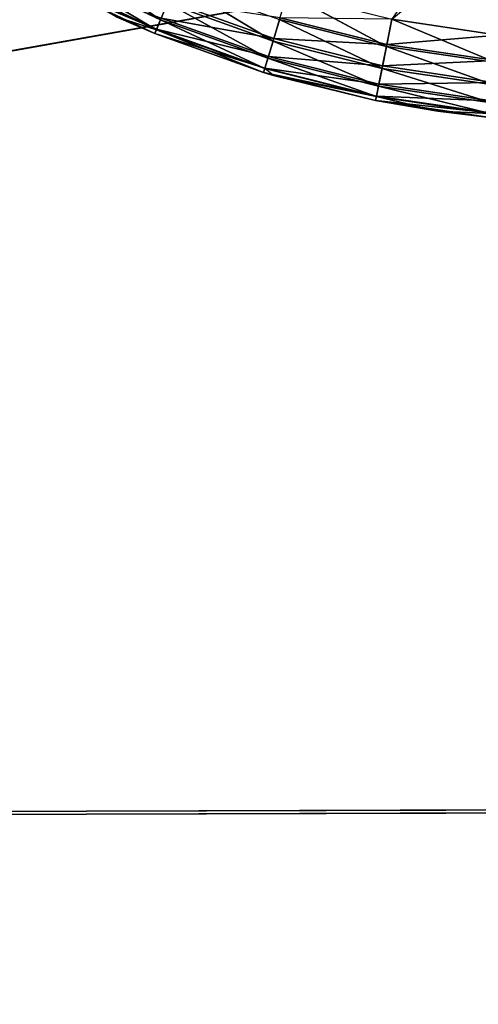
# Model space of a CAD drawing. Extents: x -629 to 424, y -11 to 55.
# Tile 222 of 256: x -258.06 to -255.29, y 15.08 to 21.02. Entities that reach past the tile are written whole.
import ezdxf

# ---------------------------------------------------------------- set-up
doc = ezdxf.new("R2010")
doc.units = 0
doc.header["$LTSCALE"] = 25.4
doc.layers.get('0').update_dxf_attribs({"color": 13, "linetype": 'CONTINUOUS'})

# ---------------------------------------------------------------- blocks, each defined once
blk = doc.blocks.new('IMBRIA-IV-9191-9192_STL_2')
at = {"color": 250}
for p, q in [((386.3348, 105.9513, 32.2826), (385.7484, 106.024, 32.6359)), ((386.3348, 105.9513, 32.2826), (385.7484, 106.024, 32.6359)), ((386.3348, 105.9513, 32.2826), (386.3741, 106.024, 32.4121)), ((386.3348, 105.9513, 32.2826), (386.3741, 106.024, 32.4121)), ((387.0187, 106.024, 32.2506), (386.3741, 106.024, 32.4121)), ((387.0187, 106.024, 32.2506), (386.3741, 106.024, 32.4121)), ((386.9923, 105.9513, 32.1179), (386.3741, 106.024, 32.4121)), ((386.9923, 105.9513, 32.1179), (386.3741, 106.024, 32.4121)), ((387.0187, 106.024, 32.2506), (386.4223, 106.0524, 32.5711)), ((387.0187, 106.024, 32.2506), (386.4223, 106.0524, 32.5711)), ((387.0187, 106.024, 32.2506), (386.9923, 105.9513, 32.1179)), ((387.0187, 106.024, 32.2506), (386.9923, 105.9513, 32.1179)), ((387.0511, 106.0524, 32.4136), (387.0187, 106.024, 32.2506)), ((387.0511, 106.0524, 32.4136), (387.0187, 106.024, 32.2506)), ((387.0187, 106.024, 32.2506), (387.6627, 105.9513, 32.0184)), ((387.0187, 106.024, 32.2506), (387.6627, 105.9513, 32.0184)), ((387.0187, 106.024, 32.2506), (387.676, 106.024, 32.1531)), ((387.0187, 106.024, 32.2506), (387.676, 106.024, 32.1531)), ((387.6923, 106.0524, 32.3185), (387.0511, 106.0524, 32.4136)), ((387.0511, 106.0524, 32.4136), (387.676, 106.024, 32.1531)), ((387.0511, 106.0524, 32.4136), (387.676, 106.024, 32.1531)), ((387.6923, 106.0524, 32.3185), (387.0511, 106.0524, 32.4136)), ((385.6552, 105.8386, 32.4107), (385.084, 105.9513, 32.8007)), ((385.6552, 105.8386, 32.4107), (385.084, 105.9513, 32.8007)), ((385.6552, 105.8386, 32.4107), (385.6967, 105.9513, 32.5109)), ((385.6552, 105.8386, 32.4107), (385.6967, 105.9513, 32.5109)), ((386.3348, 105.9513, 32.2826), (385.6967, 105.9513, 32.5109)), ((386.3348, 105.9513, 32.2826), (385.6967, 105.9513, 32.5109)), ((386.3033, 105.8386, 32.1788), (385.6967, 105.9513, 32.5109)), ((386.3033, 105.8386, 32.1788), (385.6967, 105.9513, 32.5109)), ((386.3033, 105.8386, 32.1788), (386.3348, 105.9513, 32.2826)), ((386.3033, 105.8386, 32.1788), (386.3348, 105.9513, 32.2826)), ((386.9923, 105.9513, 32.1179), (386.3348, 105.9513, 32.2826)), ((386.9923, 105.9513, 32.1179), (386.3348, 105.9513, 32.2826)), ((386.9711, 105.8386, 32.0115), (386.3348, 105.9513, 32.2826)), ((386.9711, 105.8386, 32.0115), (386.3348, 105.9513, 32.2826)), ((386.9923, 105.9513, 32.1179), (386.9711, 105.8386, 32.0115)), ((386.9923, 105.9513, 32.1179), (386.9711, 105.8386, 32.0115)), ((386.9923, 105.9513, 32.1179), (387.6521, 105.8386, 31.9105)), ((386.9923, 105.9513, 32.1179), (387.6521, 105.8386, 31.9105)), ((386.9923, 105.9513, 32.1179), (387.6627, 105.9513, 32.0184)), ((386.9923, 105.9513, 32.1179), (387.6627, 105.9513, 32.0184)), ((385.6552, 105.8386, 32.4107), (385.0328, 105.8386, 32.705)), ((385.6552, 105.8386, 32.4107), (385.0328, 105.8386, 32.705)), ((385.6301, 105.7073, 32.3503), (385.0328, 105.8386, 32.705)), ((385.6301, 105.7073, 32.3503), (385.0328, 105.8386, 32.705)), ((385.6301, 105.7073, 32.3503), (385.6552, 105.8386, 32.4107)), ((385.6301, 105.7073, 32.3503), (385.6552, 105.8386, 32.4107)), ((386.3033, 105.8386, 32.1788), (385.6552, 105.8386, 32.4107)), ((386.3033, 105.8386, 32.1788), (385.6552, 105.8386, 32.4107)), ((386.2843, 105.7073, 32.1162), (385.6552, 105.8386, 32.4107)), ((386.2843, 105.7073, 32.1162), (385.6552, 105.8386, 32.4107)), ((386.2843, 105.7073, 32.1162), (386.3033, 105.8386, 32.1788)), ((386.2843, 105.7073, 32.1162), (386.3033, 105.8386, 32.1788)), ((386.9711, 105.8386, 32.0115), (386.3033, 105.8386, 32.1788)), ((386.9711, 105.8386, 32.0115), (386.3033, 105.8386, 32.1788)), ((386.9583, 105.7073, 31.9473), (386.3033, 105.8386, 32.1788)), ((386.9583, 105.7073, 31.9473), (386.3033, 105.8386, 32.1788)), ((386.9711, 105.8386, 32.0115), (386.9583, 105.7073, 31.9473)), ((386.9711, 105.8386, 32.0115), (386.9583, 105.7073, 31.9473)), ((386.9711, 105.8386, 32.0115), (387.6457, 105.7073, 31.8454)), ((386.9711, 105.8386, 32.0115), (387.6457, 105.7073, 31.8454)), ((386.9711, 105.8386, 32.0115), (387.6521, 105.8386, 31.9105)), ((386.9711, 105.8386, 32.0115), (387.6521, 105.8386, 31.9105)), ((385.6301, 105.7073, 32.3503), (385.002, 105.7073, 32.6473)), ((385.6301, 105.7073, 32.3503), (385.002, 105.7073, 32.6473)), ((385.3882, 105.5524, 32.4288), (385.6301, 105.7073, 32.3503)), ((385.3882, 105.5524, 32.4288), (385.6301, 105.7073, 32.3503)), ((385.6207, 105.5524, 32.3275), (385.6301, 105.7073, 32.3503)), ((385.6207, 105.5524, 32.3275), (385.6301, 105.7073, 32.3503)), ((386.2843, 105.7073, 32.1162), (385.6301, 105.7073, 32.3503)), ((386.2772, 105.5524, 32.0926), (385.6301, 105.7073, 32.3503)), ((386.2843, 105.7073, 32.1162), (385.6301, 105.7073, 32.3503)), ((386.2772, 105.5524, 32.0926), (385.6301, 105.7073, 32.3503)), ((386.2772, 105.5524, 32.0926), (386.2843, 105.7073, 32.1162)), ((386.9583, 105.7073, 31.9473), (386.2843, 105.7073, 32.1162)), ((386.338, 105.5524, 32.0745), (386.2843, 105.7073, 32.1162)), ((386.9583, 105.7073, 31.9473), (386.2843, 105.7073, 32.1162)), ((386.338, 105.5524, 32.0745), (386.9583, 105.7073, 31.9473)), ((386.338, 105.5524, 32.0745), (386.9583, 105.7073, 31.9473)), ((386.9536, 105.5524, 31.9232), (386.9583, 105.7073, 31.9473)), ((386.9536, 105.5524, 31.9232), (386.9583, 105.7073, 31.9473)), ((387.3285, 105.5524, 31.859), (386.9583, 105.7073, 31.9473)), ((386.9583, 105.7073, 31.9473), (387.6457, 105.7073, 31.8454)), ((386.9583, 105.7073, 31.9473), (387.6457, 105.7073, 31.8454)), ((387.3285, 105.5524, 31.859), (386.9583, 105.7073, 31.9473)), ((387.3285, 105.5524, 31.859), (387.6457, 105.7073, 31.8454)), ((387.3285, 105.5524, 31.859), (387.6457, 105.7073, 31.8454)), ((385.6207, 105.5524, 32.3275), (385.3882, 105.5524, 32.4288)), ((385.6207, 92.0524, 32.3275), (385.3882, 105.5524, 32.4288)), ((385.6207, 105.5524, 32.3275), (385.3882, 105.5524, 32.4288)), ((385.6207, 92.0524, 32.3275), (385.3882, 105.5524, 32.4288)), ((386.2772, 105.5524, 32.0926), (385.6207, 105.5524, 32.3275)), ((386.2772, 92.0524, 32.0926), (385.6207, 105.5524, 32.3275)), ((386.2772, 105.5524, 32.0926), (385.6207, 105.5524, 32.3275)), ((386.2772, 92.0524, 32.0926), (385.6207, 105.5524, 32.3275)), ((385.6207, 92.0524, 32.3275), (385.6207, 105.5524, 32.3275)), ((385.6207, 92.0524, 32.3275), (385.6207, 105.5524, 32.3275)), ((386.338, 92.0524, 32.0745), (386.2772, 105.5524, 32.0926)), ((386.338, 105.5524, 32.0745), (386.2772, 105.5524, 32.0926)), ((386.338, 92.0524, 32.0745), (386.2772, 105.5524, 32.0926)), ((386.2772, 92.0524, 32.0926), (386.2772, 105.5524, 32.0926)), ((386.2772, 92.0524, 32.0926), (386.2772, 105.5524, 32.0926)), ((386.9536, 105.5524, 31.9232), (386.338, 105.5524, 32.0745)), ((386.9536, 92.0524, 31.9232), (386.338, 105.5524, 32.0745)), ((386.9536, 105.5524, 31.9232), (386.338, 105.5524, 32.0745)), ((386.9536, 92.0524, 31.9232), (386.338, 105.5524, 32.0745)), ((386.338, 92.0524, 32.0745), (386.338, 105.5524, 32.0745)), ((386.338, 92.0524, 32.0745), (386.338, 105.5524, 32.0745)), ((387.3285, 105.5524, 31.859), (386.9536, 105.5524, 31.9232)), ((387.3285, 92.0524, 31.859), (386.9536, 105.5524, 31.9232)), ((387.3285, 105.5524, 31.859), (386.9536, 105.5524, 31.9232)), ((387.3285, 92.0524, 31.859), (386.9536, 105.5524, 31.9232)), ((386.9536, 92.0524, 31.9232), (386.9536, 105.5524, 31.9232)), ((386.9536, 92.0524, 31.9232), (386.9536, 105.5524, 31.9232)), ((387.6432, 105.5524, 31.8209), (387.3285, 105.5524, 31.859)), ((387.6432, 92.0524, 31.8209), (387.3285, 105.5524, 31.859)), ((387.6432, 105.5524, 31.8209), (387.3285, 105.5524, 31.859)), ((387.6432, 92.0524, 31.8209), (387.3285, 105.5524, 31.859)), ((387.3285, 92.0524, 31.859), (387.3285, 105.5524, 31.859)), ((387.3285, 92.0524, 31.859), (387.3285, 105.5524, 31.859)), ((384.9904, 92.0524, 32.6257), (385.6316, 91.8862, 32.3538)), ((384.9904, 92.0524, 32.6257), (385.6316, 91.8862, 32.3538)), ((385.6207, 92.0524, 32.3275), (384.9904, 92.0524, 32.6257)), ((385.6207, 92.0524, 32.3275), (385.3882, 92.0524, 32.4288)), ((386.2772, 92.0524, 32.0926), (385.6207, 92.0524, 32.3275)), ((385.6207, 92.0524, 32.3275), (385.6316, 91.8862, 32.3538)), ((385.6207, 92.0524, 32.3275), (385.6316, 91.8862, 32.3538)), ((385.6207, 92.0524, 32.3275), (386.2855, 91.8862, 32.1199)), ((385.6207, 92.0524, 32.3275), (386.2855, 91.8862, 32.1199)), ((386.2772, 92.0524, 32.0926), (385.6207, 92.0524, 32.3275)), ((386.338, 92.0524, 32.0745), (386.2772, 92.0524, 32.0926)), ((386.2772, 92.0524, 32.0926), (386.2855, 91.8862, 32.1199)), ((386.2772, 92.0524, 32.0926), (386.2855, 91.8862, 32.1199)), ((386.2772, 92.0524, 32.0926), (386.9591, 91.8862, 31.9511)), ((386.2772, 92.0524, 32.0926), (386.9591, 91.8862, 31.9511)), ((386.9536, 92.0524, 31.9232), (386.2772, 92.0524, 32.0926)), ((386.9536, 92.0524, 31.9232), (386.338, 92.0524, 32.0745)), ((387.3285, 92.0524, 31.859), (386.9536, 92.0524, 31.9232)), ((386.9536, 92.0524, 31.9232), (386.9591, 91.8862, 31.9511)), ((386.9536, 92.0524, 31.9232), (386.9591, 91.8862, 31.9511)), ((386.9536, 92.0524, 31.9232), (387.6461, 91.8862, 31.8492)), ((386.9536, 92.0524, 31.9232), (387.6461, 91.8862, 31.8492)), ((387.6432, 92.0524, 31.8209), (386.9536, 92.0524, 31.9232)), ((387.6432, 92.0524, 31.8209), (387.3285, 92.0524, 31.859)), ((385.6316, 91.8862, 32.3538), (385.0038, 91.8862, 32.6507)), ((385.6316, 91.8862, 32.3538), (385.0038, 91.8862, 32.6507)), ((386.2855, 91.8862, 32.1199), (385.6316, 91.8862, 32.3538)), ((385.6316, 91.8862, 32.3538), (385.6594, 91.7509, 32.421)), ((385.6316, 91.8862, 32.3538), (385.6594, 91.7509, 32.421)), ((385.6316, 91.8862, 32.3538), (386.3066, 91.7509, 32.1895)), ((385.6316, 91.8862, 32.3538), (386.3066, 91.7509, 32.1895)), ((386.2855, 91.8862, 32.1199), (385.6316, 91.8862, 32.3538)), ((386.9591, 91.8862, 31.9511), (386.2855, 91.8862, 32.1199)), ((386.2855, 91.8862, 32.1199), (386.3066, 91.7509, 32.1895)), ((386.2855, 91.8862, 32.1199), (386.3066, 91.7509, 32.1895)), ((386.2855, 91.8862, 32.1199), (386.9733, 91.7509, 32.0225)), ((386.2855, 91.8862, 32.1199), (386.9733, 91.7509, 32.0225)), ((386.9591, 91.8862, 31.9511), (386.2855, 91.8862, 32.1199)), ((387.6461, 91.8862, 31.8492), (386.9591, 91.8862, 31.9511)), ((386.9591, 91.8862, 31.9511), (386.9733, 91.7509, 32.0225)), ((386.9591, 91.8862, 31.9511), (386.9733, 91.7509, 32.0225)), ((386.9591, 91.8862, 31.9511), (387.6532, 91.7509, 31.9216)), ((386.9591, 91.8862, 31.9511), (387.6532, 91.7509, 31.9216)), ((387.6461, 91.8862, 31.8492), (386.9591, 91.8862, 31.9511)), ((386.3066, 91.7509, 32.1895), (385.6594, 91.7509, 32.421)), ((385.6594, 91.7509, 32.421), (386.3393, 91.6424, 32.2973)), ((385.6594, 91.7509, 32.421), (386.3393, 91.6424, 32.2973)), ((386.3066, 91.7509, 32.1895), (385.6594, 91.7509, 32.421)), ((386.9733, 91.7509, 32.0225), (386.3066, 91.7509, 32.1895)), ((386.3066, 91.7509, 32.1895), (386.3393, 91.6424, 32.2973)), ((386.3066, 91.7509, 32.1895), (386.3393, 91.6424, 32.2973)), ((386.3066, 91.7509, 32.1895), (386.9953, 91.6424, 32.133)), ((386.3066, 91.7509, 32.1895), (386.9953, 91.6424, 32.133)), ((386.9733, 91.7509, 32.0225), (386.3066, 91.7509, 32.1895)), ((387.6532, 91.7509, 31.9216), (386.9733, 91.7509, 32.0225)), ((386.9733, 91.7509, 32.0225), (386.9953, 91.6424, 32.133)), ((386.9733, 91.7509, 32.0225), (386.9953, 91.6424, 32.133)), ((386.9733, 91.7509, 32.0225), (387.6642, 91.6424, 32.0337)), ((386.9733, 91.7509, 32.0225), (387.6642, 91.6424, 32.0337)), ((387.6532, 91.7509, 31.9216), (386.9733, 91.7509, 32.0225)), ((388.4478, 91.6565, 32.8808), (358.4625, 91.6565, 27.5475)), ((388.4478, 91.6565, 32.8808), (358.4625, 91.6565, 27.5475)), ((418.4622, 91.6565, 27.7141), (358.4625, 91.6565, 27.5475)), ((418.4622, 91.6565, 27.7141), (358.4625, 91.6565, 27.5475)), ((386.3393, 91.6424, 32.2973), (385.7025, 91.6424, 32.5251)), ((386.3393, 91.6424, 32.2973), (385.7025, 91.6424, 32.5251)), ((386.9953, 91.6424, 32.133), (386.3393, 91.6424, 32.2973)), ((386.3393, 91.6424, 32.2973), (386.3774, 91.577, 32.4229)), ((386.3393, 91.6424, 32.2973), (386.3774, 91.577, 32.4229)), ((386.3393, 91.6424, 32.2973), (387.0209, 91.577, 32.2617)), ((386.3393, 91.6424, 32.2973), (387.0209, 91.577, 32.2617)), ((386.9953, 91.6424, 32.133), (386.3393, 91.6424, 32.2973)), ((387.6642, 91.6424, 32.0337), (386.9953, 91.6424, 32.133)), ((386.9953, 91.6424, 32.133), (387.0209, 91.577, 32.2617)), ((386.9953, 91.6424, 32.133), (387.0209, 91.577, 32.2617)), ((386.9953, 91.6424, 32.133), (387.6771, 91.577, 32.1644)), ((386.9953, 91.6424, 32.133), (387.6771, 91.577, 32.1644)), ((387.6642, 91.6424, 32.0337), (386.9953, 91.6424, 32.133)), ((387.0209, 91.577, 32.2617), (386.3774, 91.577, 32.4229)), ((387.0209, 91.577, 32.2617), (386.3774, 91.577, 32.4229)), ((387.6771, 91.577, 32.1644), (387.0209, 91.577, 32.2617)), ((387.0209, 91.577, 32.2617), (387.0511, 91.5524, 32.4136)), ((387.0209, 91.577, 32.2617), (387.0511, 91.5524, 32.4136)), ((387.0209, 91.577, 32.2617), (387.6923, 91.5524, 32.3185)), ((387.0209, 91.577, 32.2617), (387.6923, 91.5524, 32.3185)), ((387.6771, 91.577, 32.1644), (387.0209, 91.577, 32.2617)), ((387.6923, 91.5524, 32.3185), (387.0511, 91.5524, 32.4136)), ((387.6923, 91.5524, 32.3185), (387.0511, 91.5524, 32.4136)), ((358.4624, 88.9157, 27.5658), (388.4478, 88.9157, 32.8808)), ((418.4622, 88.9157, 27.7324), (358.4624, 88.9157, 27.5658)), ((418.4622, 88.9157, 27.7324), (358.4624, 88.9157, 27.5658)), ((358.4624, 88.9157, 27.5658), (388.4478, 88.9157, 32.8808))]:
    blk.add_line(p, q, dxfattribs=at)
mesh = blk.add_polyface(dxfattribs=at)
corners = [(385.7484, 106.024, 32.6359), (386.3348, 105.9513, 32.2826), (385.6967, 105.9513, 32.5109)]
mesh.append_faces([[corners[k] for k in face] for face in [(0, 1, 2)]], dxfattribs={"color": 250})
mesh = blk.add_polyface(dxfattribs=at)
corners = [(385.7484, 106.024, 32.6359), (386.3741, 106.024, 32.4121), (386.3348, 105.9513, 32.2826)]
mesh.append_faces([[corners[k] for k in face] for face in [(0, 1, 2)]], dxfattribs={"color": 250})
mesh = blk.add_polyface(dxfattribs=at)
corners = [(386.3741, 106.024, 32.4121), (386.9923, 105.9513, 32.1179), (386.3348, 105.9513, 32.2826)]
mesh.append_faces([[corners[k] for k in face] for face in [(0, 1, 2)]], dxfattribs={"color": 250})
mesh = blk.add_polyface(dxfattribs=at)
corners = [(386.4223, 106.0524, 32.5711), (387.0187, 106.024, 32.2506), (386.3741, 106.024, 32.4121)]
mesh.append_faces([[corners[k] for k in face] for face in [(0, 1, 2)]], dxfattribs={"color": 250})
mesh = blk.add_polyface(dxfattribs=at)
corners = [(386.3741, 106.024, 32.4121), (387.0187, 106.024, 32.2506), (386.9923, 105.9513, 32.1179)]
mesh.append_faces([[corners[k] for k in face] for face in [(0, 1, 2)]], dxfattribs={"color": 250})
mesh = blk.add_polyface(dxfattribs=at)
corners = [(386.4223, 106.0524, 32.5711), (387.0511, 106.0524, 32.4136), (387.0187, 106.024, 32.2506)]
mesh.append_faces([[corners[k] for k in face] for face in [(0, 1, 2)]], dxfattribs={"color": 250})
mesh = blk.add_polyface(dxfattribs=at)
corners = [(387.0187, 106.024, 32.2506), (387.6627, 105.9513, 32.0184), (386.9923, 105.9513, 32.1179)]
mesh.append_faces([[corners[k] for k in face] for face in [(0, 1, 2)]], dxfattribs={"color": 250})
mesh = blk.add_polyface(dxfattribs=at)
corners = [(387.0511, 106.0524, 32.4136), (387.676, 106.024, 32.1531), (387.0187, 106.024, 32.2506)]
mesh.append_faces([[corners[k] for k in face] for face in [(0, 1, 2)]], dxfattribs={"color": 250})
mesh = blk.add_polyface(dxfattribs=at)
corners = [(387.0187, 106.024, 32.2506), (387.676, 106.024, 32.1531), (387.6627, 105.9513, 32.0184)]
mesh.append_faces([[corners[k] for k in face] for face in [(0, 1, 2)]], dxfattribs={"color": 250})
mesh = blk.add_polyface(dxfattribs=at)
corners = [(394.9447, 106.0524, 38.8917), (387.6923, 106.0524, 32.3185), (387.0511, 106.0524, 32.4136)]
mesh.append_faces([[corners[k] for k in face] for face in [(0, 1, 2)]], dxfattribs={"color": 250})
mesh = blk.add_polyface(dxfattribs=at)
corners = [(387.0511, 106.0524, 32.4136), (387.6923, 106.0524, 32.3185), (387.676, 106.024, 32.1531)]
mesh.append_faces([[corners[k] for k in face] for face in [(0, 1, 2)]], dxfattribs={"color": 250})
mesh = blk.add_polyface(dxfattribs=at)
corners = [(385.084, 105.9513, 32.8007), (385.6552, 105.8386, 32.4107), (385.0328, 105.8386, 32.705)]
mesh.append_faces([[corners[k] for k in face] for face in [(0, 1, 2)]], dxfattribs={"color": 250})
mesh = blk.add_polyface(dxfattribs=at)
corners = [(385.084, 105.9513, 32.8007), (385.6967, 105.9513, 32.5109), (385.6552, 105.8386, 32.4107)]
mesh.append_faces([[corners[k] for k in face] for face in [(0, 1, 2)]], dxfattribs={"color": 250})
mesh = blk.add_polyface(dxfattribs=at)
corners = [(385.6967, 105.9513, 32.5109), (386.3033, 105.8386, 32.1788), (385.6552, 105.8386, 32.4107)]
mesh.append_faces([[corners[k] for k in face] for face in [(0, 1, 2)]], dxfattribs={"color": 250})
mesh = blk.add_polyface(dxfattribs=at)
corners = [(385.6967, 105.9513, 32.5109), (386.3348, 105.9513, 32.2826), (386.3033, 105.8386, 32.1788)]
mesh.append_faces([[corners[k] for k in face] for face in [(0, 1, 2)]], dxfattribs={"color": 250})
mesh = blk.add_polyface(dxfattribs=at)
corners = [(386.9711, 105.8386, 32.0115), (386.3033, 105.8386, 32.1788), (386.3348, 105.9513, 32.2826)]
mesh.append_faces([[corners[k] for k in face] for face in [(0, 1, 2)]], dxfattribs={"color": 250})
mesh = blk.add_polyface(dxfattribs=at)
corners = [(386.9923, 105.9513, 32.1179), (386.9711, 105.8386, 32.0115), (386.3348, 105.9513, 32.2826)]
mesh.append_faces([[corners[k] for k in face] for face in [(0, 1, 2)]], dxfattribs={"color": 250})
mesh = blk.add_polyface(dxfattribs=at)
corners = [(387.6521, 105.8386, 31.9105), (386.9711, 105.8386, 32.0115), (386.9923, 105.9513, 32.1179)]
mesh.append_faces([[corners[k] for k in face] for face in [(0, 1, 2)]], dxfattribs={"color": 250})
mesh = blk.add_polyface(dxfattribs=at)
corners = [(387.6627, 105.9513, 32.0184), (387.6521, 105.8386, 31.9105), (386.9923, 105.9513, 32.1179)]
mesh.append_faces([[corners[k] for k in face] for face in [(0, 1, 2)]], dxfattribs={"color": 250})
mesh = blk.add_polyface(dxfattribs=at)
corners = [(385.6301, 105.7073, 32.3503), (385.002, 105.7073, 32.6473), (385.0328, 105.8386, 32.705)]
mesh.append_faces([[corners[k] for k in face] for face in [(0, 1, 2)]], dxfattribs={"color": 250})
mesh = blk.add_polyface(dxfattribs=at)
corners = [(385.6552, 105.8386, 32.4107), (385.6301, 105.7073, 32.3503), (385.0328, 105.8386, 32.705)]
mesh.append_faces([[corners[k] for k in face] for face in [(0, 1, 2)]], dxfattribs={"color": 250})
mesh = blk.add_polyface(dxfattribs=at)
corners = [(386.2843, 105.7073, 32.1162), (385.6301, 105.7073, 32.3503), (385.6552, 105.8386, 32.4107)]
mesh.append_faces([[corners[k] for k in face] for face in [(0, 1, 2)]], dxfattribs={"color": 250})
mesh = blk.add_polyface(dxfattribs=at)
corners = [(386.3033, 105.8386, 32.1788), (386.2843, 105.7073, 32.1162), (385.6552, 105.8386, 32.4107)]
mesh.append_faces([[corners[k] for k in face] for face in [(0, 1, 2)]], dxfattribs={"color": 250})
mesh = blk.add_polyface(dxfattribs=at)
corners = [(386.9583, 105.7073, 31.9473), (386.2843, 105.7073, 32.1162), (386.3033, 105.8386, 32.1788)]
mesh.append_faces([[corners[k] for k in face] for face in [(0, 1, 2)]], dxfattribs={"color": 250})
mesh = blk.add_polyface(dxfattribs=at)
corners = [(386.9711, 105.8386, 32.0115), (386.9583, 105.7073, 31.9473), (386.3033, 105.8386, 32.1788)]
mesh.append_faces([[corners[k] for k in face] for face in [(0, 1, 2)]], dxfattribs={"color": 250})
mesh = blk.add_polyface(dxfattribs=at)
corners = [(387.6457, 105.7073, 31.8454), (386.9583, 105.7073, 31.9473), (386.9711, 105.8386, 32.0115)]
mesh.append_faces([[corners[k] for k in face] for face in [(0, 1, 2)]], dxfattribs={"color": 250})
mesh = blk.add_polyface(dxfattribs=at)
corners = [(387.6521, 105.8386, 31.9105), (387.6457, 105.7073, 31.8454), (386.9711, 105.8386, 32.0115)]
mesh.append_faces([[corners[k] for k in face] for face in [(0, 1, 2)]], dxfattribs={"color": 250})
mesh = blk.add_polyface(dxfattribs=at)
corners = [(385.6301, 105.7073, 32.3503), (385.3882, 105.5524, 32.4288), (385.002, 105.7073, 32.6473)]
mesh.append_faces([[corners[k] for k in face] for face in [(0, 1, 2)]], dxfattribs={"color": 250})
mesh = blk.add_polyface(dxfattribs=at)
corners = [(385.6301, 105.7073, 32.3503), (385.6207, 105.5524, 32.3275), (385.3882, 105.5524, 32.4288)]
mesh.append_faces([[corners[k] for k in face] for face in [(0, 1, 2)]], dxfattribs={"color": 250})
mesh = blk.add_polyface(dxfattribs=at)
corners = [(386.2772, 105.5524, 32.0926), (385.6207, 105.5524, 32.3275), (385.6301, 105.7073, 32.3503)]
mesh.append_faces([[corners[k] for k in face] for face in [(0, 1, 2)]], dxfattribs={"color": 250})
mesh = blk.add_polyface(dxfattribs=at)
corners = [(386.2843, 105.7073, 32.1162), (386.2772, 105.5524, 32.0926), (385.6301, 105.7073, 32.3503)]
mesh.append_faces([[corners[k] for k in face] for face in [(0, 1, 2)]], dxfattribs={"color": 250})
mesh = blk.add_polyface(dxfattribs=at)
corners = [(386.9583, 105.7073, 31.9473), (386.338, 105.5524, 32.0745), (386.2843, 105.7073, 32.1162)]
mesh.append_faces([[corners[k] for k in face] for face in [(0, 1, 2)]], dxfattribs={"color": 250})
mesh = blk.add_polyface(dxfattribs=at)
corners = [(386.9583, 105.7073, 31.9473), (386.9536, 105.5524, 31.9232), (386.338, 105.5524, 32.0745)]
mesh.append_faces([[corners[k] for k in face] for face in [(0, 1, 2)]], dxfattribs={"color": 250})
mesh = blk.add_polyface(dxfattribs=at)
corners = [(387.3285, 105.5524, 31.859), (386.9536, 105.5524, 31.9232), (386.9583, 105.7073, 31.9473)]
mesh.append_faces([[corners[k] for k in face] for face in [(0, 1, 2)]], dxfattribs={"color": 250})
mesh = blk.add_polyface(dxfattribs=at)
corners = [(387.6457, 105.7073, 31.8454), (387.3285, 105.5524, 31.859), (386.9583, 105.7073, 31.9473)]
mesh.append_faces([[corners[k] for k in face] for face in [(0, 1, 2)]], dxfattribs={"color": 250})
mesh = blk.add_polyface(dxfattribs=at)
corners = [(387.6457, 105.7073, 31.8454), (387.6432, 105.5524, 31.8209), (387.3285, 105.5524, 31.859)]
mesh.append_faces([[corners[k] for k in face] for face in [(0, 1, 2)]], dxfattribs={"color": 250})
mesh = blk.add_polyface(dxfattribs=at)
corners = [(385.6207, 92.0524, 32.3275), (385.3882, 105.5524, 32.4288), (385.6207, 105.5524, 32.3275)]
mesh.append_faces([[corners[k] for k in face] for face in [(0, 1, 2)]], dxfattribs={"color": 250})
mesh = blk.add_polyface(dxfattribs=at)
corners = [(385.6207, 92.0524, 32.3275), (385.3882, 92.0524, 32.4288), (385.3882, 105.5524, 32.4288)]
mesh.append_faces([[corners[k] for k in face] for face in [(0, 1, 2)]], dxfattribs={"color": 250})
mesh = blk.add_polyface(dxfattribs=at)
corners = [(386.2772, 92.0524, 32.0926), (385.6207, 105.5524, 32.3275), (386.2772, 105.5524, 32.0926)]
mesh.append_faces([[corners[k] for k in face] for face in [(0, 1, 2)]], dxfattribs={"color": 250})
mesh = blk.add_polyface(dxfattribs=at)
corners = [(386.2772, 92.0524, 32.0926), (385.6207, 92.0524, 32.3275), (385.6207, 105.5524, 32.3275)]
mesh.append_faces([[corners[k] for k in face] for face in [(0, 1, 2)]], dxfattribs={"color": 250})
mesh = blk.add_polyface(dxfattribs=at)
corners = [(386.338, 92.0524, 32.0745), (386.2772, 105.5524, 32.0926), (386.338, 105.5524, 32.0745)]
mesh.append_faces([[corners[k] for k in face] for face in [(0, 1, 2)]], dxfattribs={"color": 250})
mesh = blk.add_polyface(dxfattribs=at)
corners = [(386.338, 92.0524, 32.0745), (386.2772, 92.0524, 32.0926), (386.2772, 105.5524, 32.0926)]
mesh.append_faces([[corners[k] for k in face] for face in [(0, 1, 2)]], dxfattribs={"color": 250})
mesh = blk.add_polyface(dxfattribs=at)
corners = [(386.9536, 92.0524, 31.9232), (386.338, 105.5524, 32.0745), (386.9536, 105.5524, 31.9232)]
mesh.append_faces([[corners[k] for k in face] for face in [(0, 1, 2)]], dxfattribs={"color": 250})
mesh = blk.add_polyface(dxfattribs=at)
corners = [(386.9536, 92.0524, 31.9232), (386.338, 92.0524, 32.0745), (386.338, 105.5524, 32.0745)]
mesh.append_faces([[corners[k] for k in face] for face in [(0, 1, 2)]], dxfattribs={"color": 250})
mesh = blk.add_polyface(dxfattribs=at)
corners = [(387.3285, 92.0524, 31.859), (386.9536, 105.5524, 31.9232), (387.3285, 105.5524, 31.859)]
mesh.append_faces([[corners[k] for k in face] for face in [(0, 1, 2)]], dxfattribs={"color": 250})
mesh = blk.add_polyface(dxfattribs=at)
corners = [(387.3285, 92.0524, 31.859), (386.9536, 92.0524, 31.9232), (386.9536, 105.5524, 31.9232)]
mesh.append_faces([[corners[k] for k in face] for face in [(0, 1, 2)]], dxfattribs={"color": 250})
mesh = blk.add_polyface(dxfattribs=at)
corners = [(387.6432, 92.0524, 31.8209), (387.3285, 105.5524, 31.859), (387.6432, 105.5524, 31.8209)]
mesh.append_faces([[corners[k] for k in face] for face in [(0, 1, 2)]], dxfattribs={"color": 250})
mesh = blk.add_polyface(dxfattribs=at)
corners = [(387.6432, 92.0524, 31.8209), (387.3285, 92.0524, 31.859), (387.3285, 105.5524, 31.859)]
mesh.append_faces([[corners[k] for k in face] for face in [(0, 1, 2)]], dxfattribs={"color": 250})
mesh = blk.add_polyface(dxfattribs=at)
corners = [(385.6316, 91.8862, 32.3538), (385.0038, 91.8862, 32.6507), (384.9904, 92.0524, 32.6257)]
mesh.append_faces([[corners[k] for k in face] for face in [(0, 1, 2)]], dxfattribs={"color": 250})
mesh = blk.add_polyface(dxfattribs=at)
corners = [(385.6316, 91.8862, 32.3538), (384.9904, 92.0524, 32.6257), (385.6207, 92.0524, 32.3275)]
mesh.append_faces([[corners[k] for k in face] for face in [(0, 1, 2)]], dxfattribs={"color": 250})
mesh = blk.add_polyface(dxfattribs=at)
corners = [(386.2855, 91.8862, 32.1199), (385.6316, 91.8862, 32.3538), (385.6207, 92.0524, 32.3275)]
mesh.append_faces([[corners[k] for k in face] for face in [(0, 1, 2)]], dxfattribs={"color": 250})
mesh = blk.add_polyface(dxfattribs=at)
corners = [(386.2855, 91.8862, 32.1199), (385.6207, 92.0524, 32.3275), (386.2772, 92.0524, 32.0926)]
mesh.append_faces([[corners[k] for k in face] for face in [(0, 1, 2)]], dxfattribs={"color": 250})
mesh = blk.add_polyface(dxfattribs=at)
corners = [(386.9591, 91.8862, 31.9511), (386.2855, 91.8862, 32.1199), (386.2772, 92.0524, 32.0926)]
mesh.append_faces([[corners[k] for k in face] for face in [(0, 1, 2)]], dxfattribs={"color": 250})
mesh = blk.add_polyface(dxfattribs=at)
corners = [(386.9591, 91.8862, 31.9511), (386.2772, 92.0524, 32.0926), (386.9536, 92.0524, 31.9232)]
mesh.append_faces([[corners[k] for k in face] for face in [(0, 1, 2)]], dxfattribs={"color": 250})
mesh = blk.add_polyface(dxfattribs=at)
corners = [(387.6461, 91.8862, 31.8492), (386.9591, 91.8862, 31.9511), (386.9536, 92.0524, 31.9232)]
mesh.append_faces([[corners[k] for k in face] for face in [(0, 1, 2)]], dxfattribs={"color": 250})
mesh = blk.add_polyface(dxfattribs=at)
corners = [(387.6461, 91.8862, 31.8492), (386.9536, 92.0524, 31.9232), (387.6432, 92.0524, 31.8209)]
mesh.append_faces([[corners[k] for k in face] for face in [(0, 1, 2)]], dxfattribs={"color": 250})
mesh = blk.add_polyface(dxfattribs=at)
corners = [(385.6594, 91.7509, 32.421), (385.0038, 91.8862, 32.6507), (385.6316, 91.8862, 32.3538)]
mesh.append_faces([[corners[k] for k in face] for face in [(0, 1, 2)]], dxfattribs={"color": 250})
mesh = blk.add_polyface(dxfattribs=at)
corners = [(386.3066, 91.7509, 32.1895), (385.6594, 91.7509, 32.421), (385.6316, 91.8862, 32.3538)]
mesh.append_faces([[corners[k] for k in face] for face in [(0, 1, 2)]], dxfattribs={"color": 250})
mesh = blk.add_polyface(dxfattribs=at)
corners = [(386.3066, 91.7509, 32.1895), (385.6316, 91.8862, 32.3538), (386.2855, 91.8862, 32.1199)]
mesh.append_faces([[corners[k] for k in face] for face in [(0, 1, 2)]], dxfattribs={"color": 250})
mesh = blk.add_polyface(dxfattribs=at)
corners = [(386.9733, 91.7509, 32.0225), (386.3066, 91.7509, 32.1895), (386.2855, 91.8862, 32.1199)]
mesh.append_faces([[corners[k] for k in face] for face in [(0, 1, 2)]], dxfattribs={"color": 250})
mesh = blk.add_polyface(dxfattribs=at)
corners = [(386.9733, 91.7509, 32.0225), (386.2855, 91.8862, 32.1199), (386.9591, 91.8862, 31.9511)]
mesh.append_faces([[corners[k] for k in face] for face in [(0, 1, 2)]], dxfattribs={"color": 250})
mesh = blk.add_polyface(dxfattribs=at)
corners = [(387.6532, 91.7509, 31.9216), (386.9733, 91.7509, 32.0225), (386.9591, 91.8862, 31.9511)]
mesh.append_faces([[corners[k] for k in face] for face in [(0, 1, 2)]], dxfattribs={"color": 250})
mesh = blk.add_polyface(dxfattribs=at)
corners = [(387.6532, 91.7509, 31.9216), (386.9591, 91.8862, 31.9511), (387.6461, 91.8862, 31.8492)]
mesh.append_faces([[corners[k] for k in face] for face in [(0, 1, 2)]], dxfattribs={"color": 250})
mesh = blk.add_polyface(dxfattribs=at)
corners = [(385.7025, 91.6424, 32.5251), (385.6594, 91.7509, 32.421), (386.3393, 91.6424, 32.2973)]
mesh.append_faces([[corners[k] for k in face] for face in [(0, 1, 2)]], dxfattribs={"color": 250})
mesh = blk.add_polyface(dxfattribs=at)
corners = [(385.6594, 91.7509, 32.421), (386.3066, 91.7509, 32.1895), (386.3393, 91.6424, 32.2973)]
mesh.append_faces([[corners[k] for k in face] for face in [(0, 1, 2)]], dxfattribs={"color": 250})
mesh = blk.add_polyface(dxfattribs=at)
corners = [(386.3393, 91.6424, 32.2973), (386.3066, 91.7509, 32.1895), (386.9953, 91.6424, 32.133)]
mesh.append_faces([[corners[k] for k in face] for face in [(0, 1, 2)]], dxfattribs={"color": 250})
mesh = blk.add_polyface(dxfattribs=at)
corners = [(386.3066, 91.7509, 32.1895), (386.9733, 91.7509, 32.0225), (386.9953, 91.6424, 32.133)]
mesh.append_faces([[corners[k] for k in face] for face in [(0, 1, 2)]], dxfattribs={"color": 250})
mesh = blk.add_polyface(dxfattribs=at)
corners = [(386.9953, 91.6424, 32.133), (386.9733, 91.7509, 32.0225), (387.6642, 91.6424, 32.0337)]
mesh.append_faces([[corners[k] for k in face] for face in [(0, 1, 2)]], dxfattribs={"color": 250})
mesh = blk.add_polyface(dxfattribs=at)
corners = [(387.6642, 91.6424, 32.0337), (386.9733, 91.7509, 32.0225), (387.6532, 91.7509, 31.9216)]
mesh.append_faces([[corners[k] for k in face] for face in [(0, 1, 2)]], dxfattribs={"color": 250})
mesh = blk.add_polyface(dxfattribs=at)
corners = [(384.1107, 91.6565, 35.3687), (385.9459, 91.6565, 33.5437), (358.4625, 91.6565, 27.5475)]
mesh.append_faces([[corners[k] for k in face] for face in [(0, 1, 2)]], dxfattribs={"color": 250})
mesh = blk.add_polyface(dxfattribs=at)
corners = [(385.9459, 91.6565, 33.5437), (388.4478, 91.6565, 32.8808), (358.4625, 91.6565, 27.5475)]
mesh.append_faces([[corners[k] for k in face] for face in [(0, 1, 2)]], dxfattribs={"color": 250})
mesh = blk.add_polyface(dxfattribs=at)
corners = [(388.4478, 91.6565, 32.8808), (418.4622, 91.6565, 27.7141), (358.4625, 91.6565, 27.5475)]
mesh.append_faces([[corners[k] for k in face] for face in [(0, 1, 2)]], dxfattribs={"color": 250})
mesh = blk.add_polyface(dxfattribs=at)
corners = [(418.4622, 91.6565, 27.7141), (358.4771, 91.6565, 22.2975), (358.4625, 91.6565, 27.5475)]
mesh.append_faces([[corners[k] for k in face] for face in [(0, 1, 2)]], dxfattribs={"color": 250})
mesh = blk.add_polyface(dxfattribs=at)
corners = [(418.4622, 91.6565, 27.7141), (418.4768, 91.6565, 22.4641), (358.4771, 91.6565, 22.2975)]
mesh.append_faces([[corners[k] for k in face] for face in [(0, 1, 2)]], dxfattribs={"color": 250})
mesh = blk.add_polyface(dxfattribs=at)
corners = [(385.7025, 91.6424, 32.5251), (386.3393, 91.6424, 32.2973), (386.3774, 91.577, 32.4229)]
mesh.append_faces([[corners[k] for k in face] for face in [(0, 1, 2)]], dxfattribs={"color": 250})
mesh = blk.add_polyface(dxfattribs=at)
corners = [(386.3774, 91.577, 32.4229), (386.3393, 91.6424, 32.2973), (387.0209, 91.577, 32.2617)]
mesh.append_faces([[corners[k] for k in face] for face in [(0, 1, 2)]], dxfattribs={"color": 250})
mesh = blk.add_polyface(dxfattribs=at)
corners = [(386.3393, 91.6424, 32.2973), (386.9953, 91.6424, 32.133), (387.0209, 91.577, 32.2617)]
mesh.append_faces([[corners[k] for k in face] for face in [(0, 1, 2)]], dxfattribs={"color": 250})
mesh = blk.add_polyface(dxfattribs=at)
corners = [(387.0209, 91.577, 32.2617), (386.9953, 91.6424, 32.133), (387.6771, 91.577, 32.1644)]
mesh.append_faces([[corners[k] for k in face] for face in [(0, 1, 2)]], dxfattribs={"color": 250})
mesh = blk.add_polyface(dxfattribs=at)
corners = [(387.6771, 91.577, 32.1644), (386.9953, 91.6424, 32.133), (387.6642, 91.6424, 32.0337)]
mesh.append_faces([[corners[k] for k in face] for face in [(0, 1, 2)]], dxfattribs={"color": 250})
mesh = blk.add_polyface(dxfattribs=at)
corners = [(386.3774, 91.577, 32.4229), (387.0209, 91.577, 32.2617), (387.0511, 91.5524, 32.4136)]
mesh.append_faces([[corners[k] for k in face] for face in [(0, 1, 2)]], dxfattribs={"color": 250})
mesh = blk.add_polyface(dxfattribs=at)
corners = [(387.0511, 91.5524, 32.4136), (387.0209, 91.577, 32.2617), (387.6923, 91.5524, 32.3185)]
mesh.append_faces([[corners[k] for k in face] for face in [(0, 1, 2)]], dxfattribs={"color": 250})
mesh = blk.add_polyface(dxfattribs=at)
corners = [(387.6923, 91.5524, 32.3185), (387.0209, 91.577, 32.2617), (387.6771, 91.577, 32.1644)]
mesh.append_faces([[corners[k] for k in face] for face in [(0, 1, 2)]], dxfattribs={"color": 250})
mesh = blk.add_polyface(dxfattribs=at)
corners = [(387.9061, 91.5524, 33.6596), (387.0511, 91.5524, 32.4136), (387.6923, 91.5524, 32.3185)]
mesh.append_faces([[corners[k] for k in face] for face in [(0, 1, 2)]], dxfattribs={"color": 250})
mesh = blk.add_polyface(dxfattribs=at)
corners = [(385.9459, 88.9157, 33.5437), (358.4624, 88.9157, 27.5658), (388.4478, 88.9157, 32.8808)]
mesh.append_faces([[corners[k] for k in face] for face in [(0, 1, 2)]], dxfattribs={"color": 250})
mesh = blk.add_polyface(dxfattribs=at)
corners = [(418.4622, 88.9157, 27.7324), (358.4624, 88.9157, 27.5658), (358.4769, 88.9157, 22.3341)]
mesh.append_faces([[corners[k] for k in face] for face in [(0, 1, 2)]], dxfattribs={"color": 250})
mesh = blk.add_polyface(dxfattribs=at)
corners = [(388.4478, 88.9157, 32.8808), (358.4624, 88.9157, 27.5658), (418.4622, 88.9157, 27.7324)]
mesh.append_faces([[corners[k] for k in face] for face in [(0, 1, 2)]], dxfattribs={"color": 250})
mesh = blk.add_polyface(dxfattribs=at)
corners = [(384.1107, 88.9157, 35.3687), (358.4624, 88.9157, 27.5658), (385.9459, 88.9157, 33.5437)]
mesh.append_faces([[corners[k] for k in face] for face in [(0, 1, 2)]], dxfattribs={"color": 250})
mesh = blk.add_polyface(dxfattribs=at)
corners = [(418.4622, 88.9157, 27.7324), (358.4769, 88.9157, 22.3341), (418.4767, 88.9157, 22.5007)]
mesh.append_faces([[corners[k] for k in face] for face in [(0, 1, 2)]], dxfattribs={"color": 250})

msp = doc.modelspace()

# ---------------------------------------------------------------- block references
at = {"color": 0, "extrusion": (0, 1, -2.77556e-16), "rotation": 180}
msp.add_blockref('IMBRIA-IV-9191-9192_STL_2', (642.8626, 2616.0182, -11.3917), dxfattribs=at)

doc.saveas('drawing.dxf')
